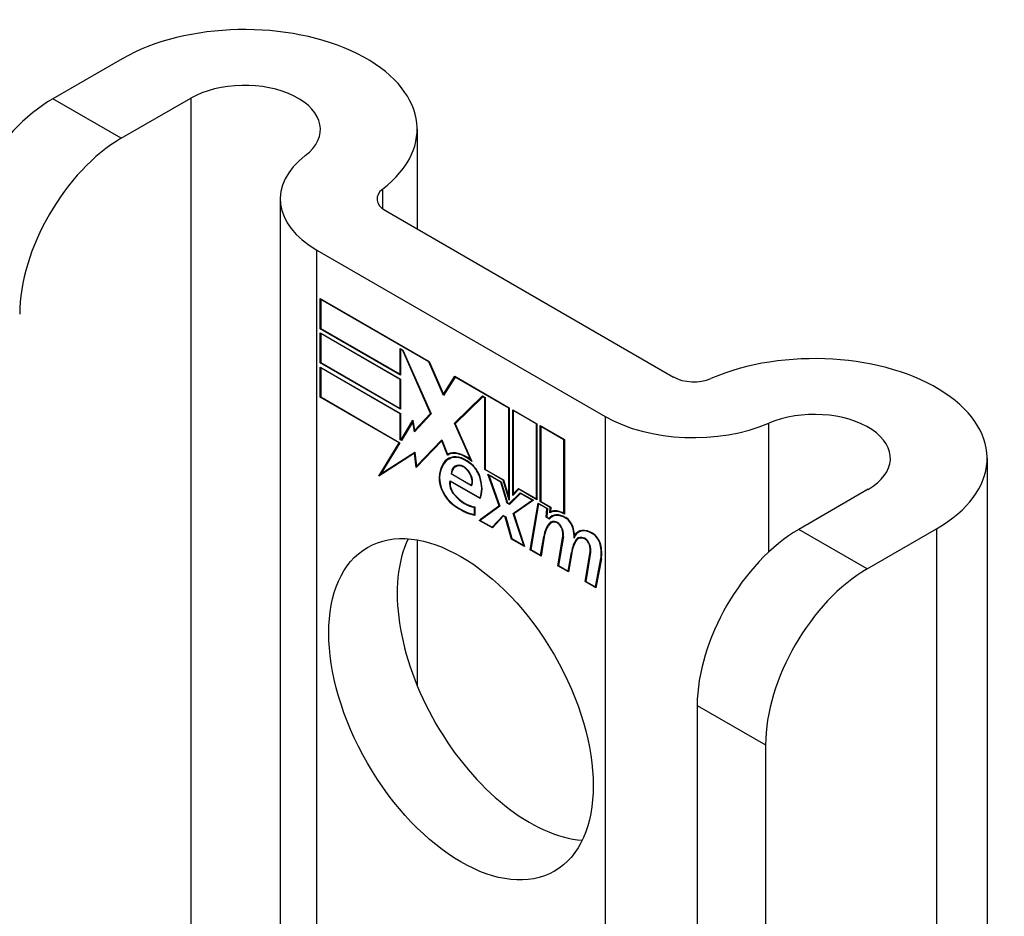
# Model space of a CAD drawing. Header units: inches. Extents: x 25 to 627, y 68 to 290.
# Tile 168 of 250: x 542.385 to 543.454, y 289.311 to 290.285. Entities that reach past the tile are written whole.
import ezdxf

# ---------------------------------------------------------------- set-up
doc = ezdxf.new("R2010")
doc.units = ezdxf.units.IN
doc.header["$MEASUREMENT"] = 0
doc.layers.add('Visible Edges(ANSI)', color=7, linetype='Continuous', lineweight=25)
doc.layers.add('Visible Tangent Edges(ANSI)', color=7, linetype='Continuous', lineweight=25)

msp = doc.modelspace()

# ---------------------------------------------------------------- linework, layer by layer
at = {"layer": 'Visible Edges(ANSI)'}
for p, q in [((542.4964, 290.2423), (542.4211, 290.1988)), ((542.4954, 290.156), (542.5707, 290.1994)), ((542.8165, 290.1658), (542.8165, 290.0575)), ((542.6679, 290.0901), (542.6679, 289.0917)), ((542.782, 290.0775), (543.0948, 289.8968)), ((542.7077, 290.0346), (543.0206, 289.854)), ((542.7113, 289.9492), (542.7113, 289.9819)), ((542.7113, 289.9819), (542.8295, 289.9137)), ((542.7118, 289.981), (542.7123, 289.9813)), ((542.7118, 289.981), (542.7118, 289.9495)), ((542.8292, 289.9132), (542.7118, 289.981)), ((542.7113, 289.9492), (542.7118, 289.9495)), ((542.7985, 289.8988), (542.7113, 289.9492)), ((542.7113, 289.9121), (542.7113, 289.9449)), ((542.7113, 289.9449), (542.7985, 289.8945)), ((542.7118, 289.9495), (542.798, 289.8997)), ((542.7118, 289.944), (542.7123, 289.9443)), ((542.7118, 289.944), (542.7118, 289.9124)), ((542.798, 289.8942), (542.7118, 289.944)), ((542.798, 289.8997), (542.798, 289.9279)), ((542.798, 289.9279), (542.8011, 289.9261)), ((542.7985, 289.927), (542.799, 289.9273)), ((542.8009, 289.9256), (542.7985, 289.927)), ((542.7985, 289.927), (542.7985, 289.8988)), ((542.8009, 289.9256), (542.8012, 289.9258)), ((542.8311, 289.8573), (542.8009, 289.9256)), ((542.8011, 289.9261), (542.8318, 289.8569)), ((542.7113, 289.9121), (542.7118, 289.9124)), ((542.7985, 289.8618), (542.7113, 289.9121)), ((542.7118, 289.9124), (542.798, 289.8627)), ((542.8292, 289.9132), (542.8296, 289.9134)), ((542.8451, 289.8768), (542.8292, 289.9132)), ((542.8295, 289.9137), (542.8451, 289.878)), ((542.7113, 289.8748), (542.7113, 289.9075)), ((542.7113, 289.9075), (542.7985, 289.8572)), ((542.7118, 289.9066), (542.7123, 289.9069)), ((542.798, 289.8569), (542.7118, 289.9066)), ((542.7118, 289.9066), (542.7118, 289.8751)), ((542.798, 289.8997), (542.7985, 289.9)), ((542.798, 289.8942), (542.7985, 289.8945)), ((542.798, 289.8627), (542.798, 289.8942)), ((542.7985, 289.8945), (542.7985, 289.8618)), ((542.8451, 289.878), (542.8574, 289.8976)), ((542.8577, 289.8968), (542.8451, 289.8768)), ((542.8574, 289.8976), (542.9165, 289.8634)), ((542.8577, 289.8968), (542.8582, 289.8971)), ((542.916, 289.8631), (542.8577, 289.8968)), ((542.858, 289.8972), (542.8578, 289.8969)), ((542.8451, 289.878), (542.8464, 289.8788)), ((542.8462, 289.8785), (542.8461, 289.8786)), ((542.7113, 289.8748), (542.7118, 289.8751)), ((542.797, 289.8253), (542.7113, 289.8748)), ((542.7118, 289.8751), (542.7978, 289.8254)), ((542.857, 289.8465), (542.8876, 289.8762)), ((542.8878, 289.8754), (542.8576, 289.8461)), ((542.8584, 289.8473), (542.8879, 289.876)), ((542.8876, 289.8762), (542.8905, 289.8745)), ((542.8878, 289.8754), (542.8884, 289.8757)), ((542.89, 289.8742), (542.8878, 289.8754)), ((542.89, 289.8742), (542.8905, 289.8745)), ((542.89, 289.7962), (542.89, 289.8742)), ((542.8905, 289.8745), (542.8905, 289.7965)), ((542.798, 289.8627), (542.7985, 289.863)), ((542.798, 289.8569), (542.7985, 289.8572)), ((542.798, 289.8287), (542.798, 289.8569)), ((542.7985, 289.8572), (542.7985, 289.829)), ((542.8318, 289.8569), (542.8135, 289.8373)), ((542.8137, 289.8387), (542.8311, 289.8573)), ((542.8316, 289.8572), (542.8152, 289.8395)), ((542.8311, 289.8573), (542.8315, 289.8575)), ((542.916, 289.8631), (542.9165, 289.8634)), ((542.916, 289.7662), (542.916, 289.8631)), ((542.9165, 289.8634), (542.9165, 289.7629)), ((542.9202, 289.7682), (542.9202, 289.8613)), ((542.9202, 289.8613), (542.9465, 289.8461)), ((542.9207, 289.8604), (542.9213, 289.8607)), ((542.9207, 289.8604), (542.9207, 289.7698)), ((542.9459, 289.8458), (542.9207, 289.8604)), ((542.799, 289.8287), (542.812, 289.85)), ((542.8118, 289.8483), (542.7994, 289.8279)), ((542.8118, 289.8483), (542.8122, 289.8485)), ((542.8135, 289.8373), (542.8118, 289.8483)), ((542.812, 289.85), (542.8137, 289.8387)), ((542.8122, 289.8488), (542.812, 289.8484)), ((542.857, 289.8465), (542.8584, 289.8473)), ((542.8747, 289.8067), (542.857, 289.8465)), ((542.8576, 289.8461), (542.8759, 289.8051)), ((542.8585, 289.847), (542.8584, 289.8473)), ((542.9459, 289.8458), (542.9465, 289.8461)), ((542.9459, 289.7645), (542.9459, 289.8458)), ((542.9465, 289.8461), (542.9465, 289.7636)), ((542.8137, 289.8387), (542.8152, 289.8395)), ((542.8148, 289.8388), (542.8147, 289.8393)), ((542.9502, 289.7615), (542.9502, 289.844)), ((542.9502, 289.844), (542.9764, 289.8288)), ((542.9507, 289.8431), (542.9512, 289.8434)), ((542.9507, 289.8431), (542.9507, 289.7618)), ((542.9759, 289.8285), (542.9507, 289.8431)), ((542.775, 289.7893), (542.797, 289.8253)), ((542.7978, 289.8254), (542.7772, 289.7916)), ((542.797, 289.8253), (542.7975, 289.8256)), ((542.798, 289.8287), (542.7985, 289.829)), ((542.7994, 289.8279), (542.798, 289.8287)), ((542.7985, 289.829), (542.799, 289.8287)), ((542.799, 289.8287), (542.8003, 289.8294)), ((542.8001, 289.8291), (542.7999, 289.8292)), ((542.8433, 289.8275), (542.8155, 289.7985)), ((542.8159, 289.8), (542.8433, 289.8286)), ((542.8173, 289.8008), (542.8435, 289.8281)), ((542.8433, 289.8286), (542.8496, 289.813)), ((542.8433, 289.8275), (542.8437, 289.8277)), ((542.8494, 289.8121), (542.8433, 289.8275)), ((542.9759, 289.8285), (542.9764, 289.8288)), ((542.9759, 289.7486), (542.9759, 289.8285)), ((542.9764, 289.8288), (542.9764, 289.7477)), ((542.8138, 289.814), (542.775, 289.7893)), ((542.7772, 289.7916), (542.8141, 289.8152)), ((542.7786, 289.7924), (542.8142, 289.8151)), ((542.8138, 289.814), (542.8142, 289.8143)), ((542.8155, 289.7985), (542.8138, 289.814)), ((542.8141, 289.8152), (542.8159, 289.8)), ((542.8494, 289.8121), (542.8509, 289.813)), ((542.8506, 289.8135), (542.8509, 289.813)), ((542.851, 289.8077), (542.8524, 289.8085)), ((542.8737, 289.803), (542.8742, 289.8033)), ((542.8747, 289.8067), (542.8751, 289.8069)), ((543.4352, 289.8085), (543.4352, 288.6487)), ((542.7774, 289.7917), (542.7765, 289.7902)), ((542.7772, 289.7916), (542.7786, 289.7924)), ((542.8159, 289.8), (542.8173, 289.8008)), ((542.8168, 289.8005), (542.8169, 289.7999)), ((542.8533, 289.7915), (542.8539, 289.7919)), ((542.8754, 289.7788), (542.8533, 289.7915)), ((542.8539, 289.7918), (542.8751, 289.7795)), ((542.8581, 289.7994), (542.8596, 289.8002)), ((542.89, 289.7962), (542.8905, 289.7965)), ((542.9099, 289.7848), (542.89, 289.7962)), ((542.8905, 289.7965), (542.9102, 289.7852)), ((542.9056, 289.757), (542.8934, 289.7913)), ((542.8934, 289.7913), (542.9077, 289.7831)), ((542.8522, 289.7842), (542.8846, 289.7655)), ((542.8526, 289.7834), (542.8531, 289.7837)), ((542.8849, 289.7647), (542.8526, 289.7834)), ((542.8943, 289.7902), (542.8948, 289.7905)), ((542.8943, 289.7902), (542.9063, 289.7566)), ((542.9074, 289.7827), (542.8943, 289.7902)), ((542.9074, 289.7827), (542.9078, 289.7829)), ((542.9143, 289.7599), (542.9074, 289.7827)), ((542.9077, 289.7831), (542.9146, 289.7603)), ((542.9099, 289.7848), (542.9103, 289.785)), ((542.9165, 289.7629), (542.9099, 289.7848)), ((542.9102, 289.7852), (542.916, 289.7662)), ((542.8751, 289.7795), (542.8762, 289.7801)), ((542.876, 289.7801), (542.8761, 289.78)), ((542.9165, 289.7593), (542.9283, 289.7712)), ((542.9286, 289.7704), (542.9168, 289.7585)), ((542.9287, 289.771), (542.9179, 289.7601)), ((542.9268, 289.7749), (542.9202, 289.7682)), ((542.9207, 289.7698), (542.9266, 289.7757)), ((542.9207, 289.7698), (542.9221, 289.7706)), ((542.9216, 289.7703), (542.9216, 289.7696)), ((542.9221, 289.7706), (542.927, 289.7755)), ((542.9266, 289.7757), (542.9459, 289.7645)), ((542.9268, 289.7749), (542.9274, 289.7752)), ((542.9465, 289.7636), (542.9268, 289.7749)), ((542.9283, 289.7712), (542.9427, 289.7629)), ((542.9286, 289.7704), (542.9291, 289.7707)), ((542.9415, 289.7629), (542.9286, 289.7704)), ((543.3061, 289.7749), (543.2308, 289.7314)), ((542.8846, 289.7655), (542.8855, 289.7661)), ((542.8855, 289.766), (542.8855, 289.766)), ((542.9143, 289.7599), (542.9148, 289.7602)), ((542.9168, 289.7585), (542.9143, 289.7599)), ((542.9146, 289.7603), (542.9165, 289.7593)), ((542.916, 289.7662), (542.9165, 289.7665)), ((542.9165, 289.7593), (542.9179, 289.7601)), ((542.9178, 289.7595), (542.9174, 289.7598)), ((542.9206, 289.7487), (542.9415, 289.7629)), ((542.9427, 289.7629), (542.9213, 289.7482)), ((542.922, 289.7495), (542.9421, 289.7632)), ((542.9393, 289.7091), (542.9478, 289.7599)), ((542.9482, 289.7591), (542.9399, 289.7094)), ((542.9415, 289.7629), (542.9421, 289.7632)), ((542.9459, 289.7645), (542.9465, 289.7648)), ((542.9478, 289.7599), (542.9579, 289.7541)), ((542.9482, 289.7591), (542.9488, 289.7594)), ((542.9573, 289.7539), (542.9482, 289.7591)), ((542.9502, 289.7615), (542.9507, 289.7618)), ((542.961, 289.7552), (542.9502, 289.7615)), ((542.9507, 289.7618), (542.9616, 289.7555)), ((542.8786, 289.7552), (542.8791, 289.7555)), ((542.8786, 289.7474), (542.8786, 289.7552)), ((542.8791, 289.7558), (542.8791, 289.7466)), ((542.8839, 289.7411), (542.9056, 289.757)), ((542.9063, 289.7566), (542.885, 289.7411)), ((542.9061, 289.7571), (542.8853, 289.7419)), ((542.9056, 289.757), (542.906, 289.7573)), ((542.9206, 289.7487), (542.922, 289.7495)), ((542.9324, 289.7137), (542.9206, 289.7487)), ((542.9223, 289.7489), (542.922, 289.7495)), ((542.9565, 289.7445), (542.9573, 289.7539)), ((542.9579, 289.7541), (542.9571, 289.7448)), ((542.9573, 289.7539), (542.9578, 289.7542)), ((542.9606, 289.7492), (542.961, 289.7552)), ((542.961, 289.7552), (542.9616, 289.7555)), ((542.961, 289.7495), (542.9624, 289.7503)), ((542.9616, 289.7555), (542.9612, 289.7504)), ((542.962, 289.7508), (542.962, 289.75)), ((542.9759, 289.7486), (542.9764, 289.7489)), ((542.8786, 289.7474), (542.8791, 289.7477)), ((542.8839, 289.7411), (542.8853, 289.7419)), ((542.8982, 289.7329), (542.8839, 289.7411)), ((542.885, 289.7411), (542.8979, 289.7336)), ((542.8853, 289.7419), (542.8858, 289.7416)), ((542.8979, 289.7336), (542.9098, 289.7466)), ((542.9101, 289.7459), (542.8982, 289.7329)), ((542.8993, 289.7344), (542.9103, 289.7464)), ((542.9098, 289.7466), (542.9126, 289.745)), ((542.9101, 289.7459), (542.9107, 289.7462)), ((542.9122, 289.7446), (542.9101, 289.7459)), ((542.9122, 289.7446), (542.9127, 289.7449)), ((542.9189, 289.7209), (542.9122, 289.7446)), ((542.9126, 289.745), (542.9192, 289.7213)), ((542.9213, 289.7482), (542.9332, 289.7126)), ((542.9565, 289.7445), (542.9571, 289.7448)), ((542.96, 289.7425), (542.9565, 289.7445)), ((542.9571, 289.7448), (542.9597, 289.7433)), ((542.9597, 289.7433), (542.9611, 289.7441)), ((542.9609, 289.7436), (542.9606, 289.7438)), ((542.9618, 289.7385), (542.9632, 289.7393)), ((542.9629, 289.7451), (542.9643, 289.7459)), ((542.8979, 289.7336), (542.8993, 289.7344)), ((542.8988, 289.7341), (542.8992, 289.7339)), ((542.9918, 289.7283), (542.9932, 289.7291)), ((543.305, 289.6885), (543.3803, 289.732)), ((542.8165, 289.7199), (542.8165, 289.5617)), ((542.9189, 289.7209), (542.9194, 289.7212)), ((542.9332, 289.7126), (542.9189, 289.7209)), ((542.9192, 289.7213), (542.9324, 289.7137)), ((542.9505, 289.7033), (542.9539, 289.7237)), ((542.9545, 289.7233), (542.951, 289.7024)), ((542.9693, 289.6918), (542.9746, 289.7239)), ((542.9752, 289.7235), (542.9699, 289.6921)), ((542.9873, 289.7246), (542.9886, 289.7253)), ((542.9895, 289.7206), (542.9909, 289.7214)), ((542.9915, 289.7214), (542.9929, 289.7222)), ((542.9324, 289.7137), (542.9327, 289.714)), ((542.9393, 289.7091), (542.9399, 289.7095)), ((542.951, 289.7024), (542.9393, 289.7091)), ((542.9399, 289.7094), (542.9505, 289.7033)), ((542.9805, 289.686), (542.9839, 289.7064)), ((542.9844, 289.706), (542.9809, 289.6851)), ((542.9839, 289.7064), (542.9846, 289.7068)), ((542.9989, 289.6747), (543.0043, 289.7068)), ((543.0048, 289.7064), (542.9996, 289.6749)), ((542.9505, 289.7033), (542.9512, 289.7036)), ((543.0102, 289.6688), (543.016, 289.6999)), ((543.0165, 289.6995), (543.0106, 289.6679)), ((542.9693, 289.6918), (542.9699, 289.6922)), ((542.9809, 289.6851), (542.9693, 289.6918)), ((542.9699, 289.6921), (542.9805, 289.686)), ((542.9805, 289.686), (542.9811, 289.6863)), ((542.9989, 289.6747), (542.9996, 289.6751)), ((543.0106, 289.6679), (542.9989, 289.6747)), ((542.9996, 289.6749), (543.0102, 289.6688)), ((543.0102, 289.6688), (543.0108, 289.6692)), ((543.1205, 289.5403), (543.1205, 288.7745)), ((543.1947, 289.4975), (543.1947, 288.7316))]:
    msp.add_line(p, q, dxfattribs=at)
for centre, major_axis, start_param, end_param in [((542.629, 290.1658), (0.1875, 0), 5.640144, 8.63938), ((542.629, 290.1658), (0.0825, 0), 5.640144, 8.63938), ((542.4211, 290.0715), (-0.078, -0.1351), 3.926991, 5.497787), ((542.4954, 290.0286), (0.078, 0.1351), 0.785398, 2.356194), ((542.8039, 290.0901), (-0.136, 0), 5.640144, 7.068583), ((542.8039, 290.0901), (-0.031, 0), 5.640144, 7.068583), ((543.2477, 289.8085), (0.1875, 0), 5.497787, 8.497023), ((543.1167, 289.9095), (0.031, 0), 3.926991, 5.35543), ((543.2477, 289.8085), (0.0825, 0), 5.497787, 8.497023), ((543.1167, 289.9095), (-0.136, 0), 0.785398, 2.213838), ((542.8694, 289.7761), (-0.0206, 0.0357), 5.272274, 6.251395), ((542.8694, 289.7761), (-0.021, 0.0364), 5.317289, 6.229324), ((542.8708, 289.7769), (-0.0206, 0.0357), 6.047724, 6.251395), ((542.8755, 289.7653), (-0.0249, 0.0431), 6.268672, 7.008625), ((542.8755, 289.7653), (-0.0245, 0.0424), 6.268672, 7.008625), ((542.8769, 289.7661), (-0.0249, 0.0431), 0.028947, 0.295885), ((542.8694, 289.7761), (-0.0187, 0.0323), 5.330385, 6.268672), ((542.8694, 289.7761), (-0.0183, 0.0317), 5.329545, 6.268672), ((542.8769, 289.7661), (-0.0245, 0.0424), 6.268672, 6.283185), ((542.8708, 289.7769), (-0.0183, 0.0317), 6.051884, 6.268672), ((542.8686, 289.7812), (-0.0109, 0.0188), 5.836026, 6.985262), ((542.8726, 289.7888), (-0.0091, 0.0158), 4.343155, 5.413588), ((542.8726, 289.7888), (0.0095, -0.0165), 1.201563, 2.270327), ((542.8686, 289.7812), (-0.0105, 0.0182), 5.836026, 6.946368), ((542.8701, 289.782), (-0.0109, 0.0188), 0.065067, 0.331662), ((542.8701, 289.782), (-0.0105, 0.0182), 6.079217, 6.283185), ((542.8669, 289.7878), (0.0072, -0.0125), 1.678399, 2.694434), ((542.8669, 289.7878), (-0.0068, 0.0119), 4.819991, 5.836026), ((542.8677, 289.7885), (0.006, -0.0103), 0.287189, 1.678399), ((542.8677, 289.7885), (0.0063, -0.011), 0.251695, 1.678399), ((542.8578, 289.7767), (-0.0123, 0.0214), 0.72544, 2.208898), ((542.8578, 289.7767), (0.012, -0.0207), 3.867033, 5.35049), ((542.8607, 289.7759), (-0.0064, 0.011), 0.453624, 1.914249), ((542.8607, 289.7759), (0.006, -0.0104), 3.639467, 5.055842), ((542.8621, 289.7895), (0.0173, -0.0299), 0.38335, 1.201563), ((542.8621, 289.7895), (0.0176, -0.0305), 0.369234, 1.201563), ((542.8687, 289.7908), (-0.0196, 0.0339), 1.914249, 2.72139), ((542.8687, 289.7908), (0.0192, -0.0332), 5.055842, 5.891549), ((542.8631, 289.815), (-0.0379, 0.0657), 2.208898, 2.658734), ((542.8631, 289.815), (0.0376, -0.0651), 5.35049, 5.792995), ((542.9775, 289.7198), (-0.015, 0.026), 5.48867, 6.499805), ((542.976, 289.7235), (-0.015, 0.026), 5.47676, 6.310847), ((542.976, 289.7235), (-0.0154, 0.0266), 5.501665, 6.243634), ((542.9774, 289.7243), (-0.015, 0.026), 6.059998, 6.283185), ((542.9949, 289.6917), (-0.0294, 0.051), 0.219898, 0.610865), ((542.9964, 289.6925), (-0.0294, 0.051), 0.219898, 0.291612), ((542.9696, 289.7249), (-0.0083, 0.0143), 5.603031, 6.503084), ((542.9775, 289.7198), (-0.0146, 0.0253), 5.48867, 6.513784), ((542.9696, 289.7249), (-0.0079, 0.0136), 5.603031, 6.503084), ((542.979, 289.7206), (-0.015, 0.026), 0.047158, 0.216619), ((542.9711, 289.7257), (-0.0083, 0.0143), 0.085815, 0.219898), ((542.9711, 289.7257), (-0.0079, 0.0136), 6.100483, 6.283185), ((542.979, 289.7206), (-0.0146, 0.0253), 6.06115, 6.283185), ((542.969, 289.7319), (0.00412, -0.00714), 1.196548, 2.461438), ((542.969, 289.7319), (-0.00375, 0.0065), 4.33814, 5.603031), ((542.9777, 289.7339), (0.0063, -0.011), 1.081978, 2.347078), ((542.9777, 289.7339), (-0.006, 0.0103), 4.223571, 5.48867), ((542.9949, 289.6917), (-0.0291, 0.0503), 0.219898, 0.610865), ((542.9639, 289.7323), (-0.0077, 0.0133), 3.752458, 4.33814), ((542.9639, 289.7323), (0.0081, -0.014), 0.610865, 1.196548), ((542.9619, 289.7374), (-0.0176, 0.0305), 3.88819, 4.223571), ((542.9619, 289.7374), (0.018, -0.0312), 0.848525, 1.081978), ((543.0068, 289.7023), (-0.015, 0.0259), 5.492181, 6.733718), ((543.0068, 289.7023), (-0.0153, 0.0266), 5.492181, 6.613939), ((543.0082, 289.7031), (-0.0153, 0.0266), 0.046088, 0.313087), ((543.0082, 289.7031), (-0.015, 0.0259), 6.060079, 6.283185), ((543.0069, 289.7166), (0.0066, -0.0114), 1.107844, 2.350588), ((543.2308, 289.604), (-0.078, -0.1351), 3.926991, 5.497787), ((542.9384, 289.5789), (-0.1015, 0.1758), 0.374433, 2.76716), ((543.025, 289.675), (-0.0294, 0.051), 0.236534, 0.625184), ((543.025, 289.675), (-0.0291, 0.0503), 0.236639, 0.625276), ((542.9633, 289.7382), (-0.0176, 0.0305), 3.959823, 3.971212), ((542.9993, 289.7077), (-0.0083, 0.0143), 5.604299, 6.503622), ((543.0264, 289.6759), (-0.0294, 0.051), 0.236534, 0.291612), ((542.9993, 289.7077), (-0.0079, 0.0136), 5.604299, 6.503242), ((543.0008, 289.7085), (-0.0083, 0.0143), 0.085815, 0.220437), ((543.0008, 289.7085), (-0.0079, 0.0136), 6.100483, 6.283185), ((542.9987, 289.7148), (0.00412, -0.00714), 1.196401, 2.462706), ((542.9987, 289.7148), (-0.00375, 0.0065), 4.337994, 5.604299), ((543.0069, 289.7166), (-0.0062, 0.0107), 4.249437, 5.492181), ((542.9936, 289.7152), (-0.0077, 0.0133), 3.752322, 4.337994), ((542.9936, 289.7152), (0.0081, -0.014), 0.610998, 1.196401), ((542.9915, 289.7196), (-0.0176, 0.0305), 3.735005, 4.249437), ((542.9915, 289.7196), (0.018, -0.0312), 0.593412, 1.107844), ((543.305, 289.5611), (0.078, 0.1351), 0.785398, 2.356194)]:
    msp.add_ellipse(centre, major_axis=major_axis, ratio=0.57735, start_param=start_param, end_param=end_param, dxfattribs=at)
msp.add_ellipse((542.8641, 289.536), major_axis=(-0.1015, 0.1758), ratio=0.57735, dxfattribs=at)
at = {"layer": 'Visible Tangent Edges(ANSI)'}
for p, q in [((542.4954, 290.156), (542.4211, 290.1988)), ((542.5707, 290.1994), (542.5707, 289.1478)), ((542.7791, 290.0794), (542.7791, 290.1009)), ((542.7077, 289.0687), (542.7077, 290.0346)), ((543.0206, 289.854), (543.0206, 288.8881)), ((543.1983, 289.707), (543.1983, 289.8467)), ((542.8514, 289.8079), (542.8528, 289.8087)), ((542.8637, 289.8002), (542.8645, 289.8007)), ((542.873, 289.793), (542.8734, 289.7932)), ((542.8404, 289.788), (542.841, 289.7883)), ((542.8844, 289.788), (542.8849, 289.7882)), ((542.8569, 289.7687), (542.8573, 289.7689)), ((542.8552, 289.7583), (542.8557, 289.7585)), ((542.9598, 289.7378), (542.9612, 289.7386)), ((542.9685, 289.7383), (542.969, 289.7386)), ((542.9777, 289.7435), (542.9782, 289.7438)), ((542.9739, 289.7316), (542.9743, 289.7318)), ((542.9857, 289.732), (542.9861, 289.7323)), ((543.0069, 289.7267), (543.0074, 289.727)), ((543.305, 289.6885), (543.2308, 289.7314)), ((543.3803, 289.732), (543.3803, 288.6804)), ((542.9539, 289.7237), (542.9546, 289.7241)), ((542.9746, 289.7239), (542.9753, 289.7243)), ((542.9982, 289.7212), (542.9987, 289.7215)), ((543.0036, 289.7144), (543.004, 289.7146)), ((543.0043, 289.7068), (543.005, 289.7071)), ((543.0152, 289.715), (543.0156, 289.7153)), ((543.016, 289.6999), (543.0166, 289.7003)), ((543.1205, 289.5403), (543.1947, 289.4975))]:
    msp.add_line(p, q, dxfattribs=at)

doc.saveas('drawing.dxf')
